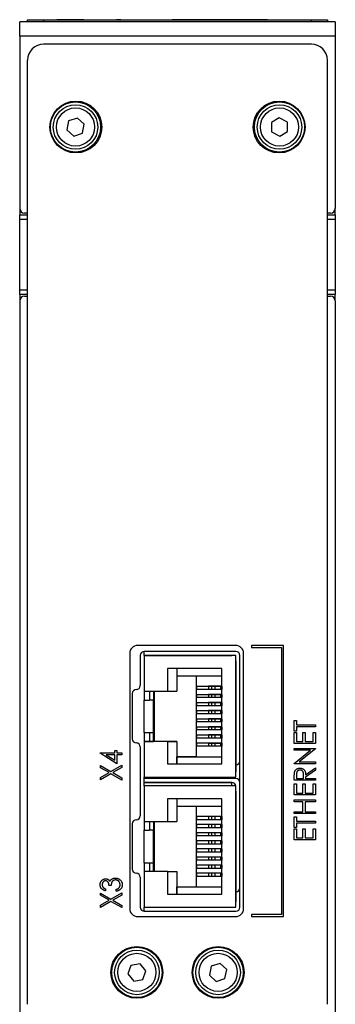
# Model space of a CAD drawing. Header units: millimetres. Extents: x 0 to 420, y 0 to 297.
# Tile 2 of 19: x 99 to 119, y 39 to 101. Entities that reach past the tile are written whole.
import ezdxf

# ---------------------------------------------------------------- set-up
doc = ezdxf.new("R2010")
doc.units = ezdxf.units.MM

msp = doc.modelspace()

# ---------------------------------------------------------------- linework, layer by layer
at = {"color": 7, "linetype": 'Continuous', "lineweight": 25}
for p, q in [((118.898, 100.476), (99.098, 100.476)), ((99.098, 99.576), (99.098, 100.476)), ((99.598, 100.603), (105.448, 100.603)), ((99.598, 100.603), (99.598, 100.601)), ((99.598, 100.476), (99.598, 100.601)), ((99.598, 100.601), (100.598, 100.601)), ((100.598, 100.601), (100.598, 100.476)), ((100.598, 100.601), (117.398, 100.601)), ((101.43, 100.606), (101.43, 100.603)), ((101.573, 100.606), (101.43, 100.606)), ((101.573, 100.606), (101.573, 100.603)), ((101.725, 100.606), (101.573, 100.606)), ((101.725, 100.606), (101.725, 100.603)), ((102.248, 100.606), (101.725, 100.606)), ((102.248, 100.606), (102.248, 100.603)), ((102.3, 100.606), (102.248, 100.606)), ((102.3, 100.606), (102.3, 100.603)), ((102.824, 100.606), (102.3, 100.606)), ((102.824, 100.606), (102.824, 100.603)), ((102.975, 100.606), (102.824, 100.606)), ((102.975, 100.606), (102.975, 100.603)), ((103.119, 100.606), (102.975, 100.606)), ((103.119, 100.606), (103.119, 100.603)), ((103.322, 100.606), (103.322, 100.603)), ((104.098, 100.606), (104.098, 100.603)), ((104.869, 100.606), (104.869, 100.603)), ((105.175, 100.606), (105.175, 100.603)), ((105.448, 100.606), (105.175, 100.606)), ((105.448, 100.606), (105.448, 100.601)), ((105.448, 100.606), (105.573, 100.606)), ((105.573, 100.606), (105.573, 100.601)), ((105.573, 100.606), (106.698, 100.606)), ((106.698, 100.606), (106.698, 100.601)), ((106.698, 100.606), (106.823, 100.606)), ((106.823, 100.606), (106.823, 100.601)), ((106.823, 100.606), (107.573, 100.606)), ((107.573, 100.606), (107.573, 100.601)), ((107.573, 100.606), (107.698, 100.606)), ((107.698, 100.606), (107.698, 100.601)), ((107.698, 100.603), (108.633, 100.603)), ((107.881, 100.606), (107.881, 100.603)), ((107.908, 100.606), (107.908, 100.603)), ((108.385, 100.606), (108.385, 100.603)), ((108.665, 100.603), (108.665, 100.601)), ((108.936, 100.603), (108.665, 100.603)), ((108.936, 100.603), (108.936, 100.601)), ((109.055, 100.603), (108.936, 100.603)), ((109.055, 100.603), (109.055, 100.601)), ((109.326, 100.603), (109.055, 100.603)), ((109.326, 100.603), (109.326, 100.601)), ((109.394, 100.603), (109.326, 100.603)), ((109.394, 100.603), (109.394, 100.601)), ((109.436, 100.603), (109.394, 100.603)), ((109.577, 100.603), (109.436, 100.603)), ((109.436, 100.603), (109.436, 100.601)), ((109.577, 100.603), (109.577, 100.601)), ((109.903, 100.603), (109.577, 100.603)), ((109.903, 100.603), (109.903, 100.601)), ((110.229, 100.603), (109.903, 100.603)), ((110.229, 100.603), (110.229, 100.601)), ((110.369, 100.603), (110.229, 100.603)), ((110.369, 100.603), (110.369, 100.601)), ((110.564, 100.603), (110.369, 100.603)), ((110.683, 100.603), (110.564, 100.603)), ((110.564, 100.603), (110.564, 100.601)), ((110.683, 100.603), (110.683, 100.601)), ((110.754, 100.603), (110.683, 100.603)), ((110.754, 100.603), (110.754, 100.601)), ((111.194, 100.603), (110.754, 100.603)), ((111.194, 100.603), (111.194, 100.601)), ((111.344, 100.603), (111.194, 100.603)), ((111.344, 100.603), (111.344, 100.601)), ((111.378, 100.603), (111.344, 100.603)), ((111.506, 100.603), (111.378, 100.603)), ((111.378, 100.603), (111.378, 100.601)), ((111.506, 100.603), (111.506, 100.601)), ((111.646, 100.603), (111.506, 100.603)), ((111.646, 100.603), (111.646, 100.601)), ((111.972, 100.603), (111.646, 100.603)), ((111.972, 100.603), (111.972, 100.601)), ((112.298, 100.603), (111.972, 100.603)), ((112.298, 100.603), (112.298, 100.601)), ((112.438, 100.603), (112.298, 100.603)), ((112.438, 100.603), (112.438, 100.601)), ((112.532, 100.603), (112.438, 100.603)), ((112.532, 100.603), (112.532, 100.601)), ((113.363, 100.603), (112.532, 100.603)), ((113.356, 100.606), (113.356, 100.603)), ((113.363, 100.603), (113.363, 100.601)), ((113.371, 100.603), (113.371, 100.601)), ((113.807, 100.603), (113.371, 100.603)), ((113.807, 100.603), (113.807, 100.601)), ((113.851, 100.603), (113.807, 100.603)), ((113.851, 100.603), (113.851, 100.601)), ((114.287, 100.603), (113.851, 100.603)), ((114.287, 100.603), (114.287, 100.601)), ((114.413, 100.603), (114.287, 100.603)), ((114.413, 100.603), (114.413, 100.601)), ((114.533, 100.603), (114.413, 100.603)), ((114.533, 100.603), (114.533, 100.601)), ((114.652, 100.603), (114.533, 100.603)), ((114.652, 100.603), (114.652, 100.601)), ((114.683, 100.603), (118.398, 100.603)), ((117.398, 100.476), (117.398, 100.601)), ((117.398, 100.601), (118.398, 100.601)), ((118.398, 100.603), (118.398, 100.601)), ((118.398, 100.601), (118.398, 100.476)), ((118.898, 100.476), (118.898, 99.576)), ((99.098, 99.576), (99.098, 88.776)), ((118.898, 99.576), (99.098, 99.576)), ((118.898, 99.576), (118.898, 88.776)), ((117.398, 99.076), (100.598, 99.076)), ((99.598, 38.876), (99.598, 98.076)), ((118.398, 38.876), (118.398, 98.076)), ((115.384, 94.453), (114.89, 94.154)), ((115.89, 94.175), (115.384, 94.453)), ((102.167, 94.258), (102.052, 93.692)), ((102.715, 94.442), (102.167, 94.258)), ((103.147, 94.059), (102.715, 94.442)), ((103.032, 93.493), (103.147, 94.059)), ((114.89, 94.154), (114.902, 93.576)), ((115.902, 93.598), (115.89, 94.175)), ((102.052, 93.692), (102.485, 93.31)), ((102.485, 93.31), (103.032, 93.493)), ((114.902, 93.576), (115.408, 93.298)), ((115.408, 93.298), (115.902, 93.598)), ((99.1, 88.742), (99.1, 88.376)), ((99.1, 88.376), (99.598, 88.376)), ((99.1, 88.076), (99.1, 88.376)), ((99.598, 88.476), (99.398, 88.476)), ((118.598, 88.476), (118.398, 88.476)), ((118.398, 88.376), (118.896, 88.376)), ((118.896, 88.376), (118.896, 88.742)), ((118.896, 88.376), (118.896, 88.076)), ((99.1, 83.676), (99.1, 88.076)), ((118.896, 88.076), (118.896, 83.676)), ((99.1, 83.376), (99.1, 83.676)), ((99.598, 83.376), (99.1, 83.376)), ((99.1, 83.376), (99.1, 83.009)), ((118.896, 83.376), (118.398, 83.376)), ((118.896, 83.676), (118.896, 83.376)), ((118.896, 83.009), (118.896, 83.376)), ((99.098, 82.976), (99.098, 38.276)), ((99.398, 83.276), (99.598, 83.276)), ((118.398, 83.276), (118.598, 83.276)), ((118.898, 82.976), (118.898, 38.276)), ((112.648, 61.376), (106.498, 61.376)), ((113.648, 61.376), (113.648, 61.251)), ((115.648, 61.376), (113.648, 61.376)), ((113.648, 61.251), (115.523, 61.251)), ((115.523, 61.251), (115.523, 44.501)), ((115.648, 44.376), (115.648, 61.376)), ((105.998, 60.876), (105.998, 44.876)), ((106.664, 60.746), (106.664, 58.861)), ((106.912, 60.746), (106.912, 60.996)), ((112.412, 60.748), (106.912, 60.748)), ((106.912, 60.748), (112.412, 60.748)), ((106.912, 60.748), (107.512, 60.748)), ((106.912, 60.748), (107.512, 60.748)), ((106.912, 60.746), (106.912, 58.511)), ((112.662, 60.746), (106.912, 60.746)), ((106.912, 60.746), (107.162, 60.746)), ((106.912, 60.746), (107.162, 60.746)), ((112.662, 60.746), (106.912, 60.746)), ((112.664, 60.996), (106.914, 60.996)), ((107.162, 60.746), (107.162, 60.746)), ((107.512, 60.748), (107.512, 60.748)), ((112.448, 60.746), (112.412, 60.748)), ((112.412, 60.748), (112.412, 60.748)), ((112.448, 60.746), (112.412, 60.748)), ((112.662, 53.126), (112.662, 60.746)), ((112.662, 60.746), (112.662, 60.746)), ((112.662, 53.126), (112.662, 60.746)), ((112.914, 44.958), (112.914, 60.746)), ((113.148, 44.876), (113.148, 60.876)), ((111.787, 59.921), (108.362, 59.921)), ((108.362, 59.921), (108.362, 58.511)), ((108.362, 59.921), (108.362, 58.511)), ((108.957, 59.921), (108.957, 58.511)), ((108.957, 59.921), (108.957, 59.473)), ((111.787, 53.951), (111.787, 59.921)), ((112.662, 60.411), (112.662, 53.461)), ((112.662, 58.911), (112.662, 60.411)), ((112.662, 60.361), (112.662, 59.436)), ((112.662, 60.111), (112.662, 60.361)), ((112.662, 60.361), (112.662, 60.361)), ((112.662, 60.361), (112.662, 60.111)), ((112.662, 53.511), (112.662, 60.361)), ((112.662, 59.686), (112.662, 60.111)), ((112.662, 60.111), (112.662, 53.761)), ((108.957, 59.473), (108.957, 58.511)), ((108.957, 59.473), (111.787, 59.473)), ((110.187, 54.398), (110.187, 59.473)), ((112.662, 59.436), (112.662, 59.686)), ((112.662, 59.436), (112.662, 59.436)), ((110.187, 58.814), (110.987, 58.814)), ((110.187, 58.814), (110.187, 58.614)), ((110.937, 58.814), (110.937, 58.614)), ((110.994, 58.814), (110.937, 58.814)), ((111.141, 58.814), (110.944, 58.814)), ((110.944, 58.814), (110.944, 58.614)), ((110.987, 58.814), (111.485, 58.814)), ((110.987, 58.814), (111.286, 58.814)), ((110.994, 58.814), (111.263, 58.814)), ((111.178, 58.814), (111.137, 58.814)), ((111.335, 58.814), (111.141, 58.814)), ((111.141, 58.814), (111.141, 58.614)), ((111.142, 58.814), (111.339, 58.814)), ((111.447, 58.814), (111.178, 58.814)), ((111.689, 58.814), (111.335, 58.814)), ((111.335, 58.814), (111.335, 58.614)), ((111.339, 58.814), (111.436, 58.814)), ((111.436, 58.814), (111.787, 58.814)), ((111.784, 58.814), (111.689, 58.814)), ((111.689, 58.814), (111.689, 58.614)), ((111.787, 58.814), (111.784, 58.814)), ((111.784, 58.814), (111.784, 58.614)), ((112.662, 58.911), (112.662, 58.911)), ((112.662, 58.911), (112.662, 58.857)), ((112.662, 58.857), (112.662, 58.572)), ((106.164, 58.361), (106.164, 55.511)), ((106.912, 58.511), (108.362, 58.511)), ((106.912, 58.511), (106.912, 57.951)), ((107.237, 58.511), (107.237, 57.951)), ((107.487, 58.511), (107.487, 57.951)), ((107.487, 58.511), (107.487, 57.951)), ((107.537, 58.511), (107.537, 55.361)), ((108.362, 58.511), (108.362, 58.511)), ((108.362, 58.511), (108.957, 58.511)), ((108.957, 58.511), (108.957, 58.511)), ((110.937, 58.614), (110.187, 58.614)), ((110.187, 58.306), (110.987, 58.306)), ((110.187, 58.306), (110.187, 58.106)), ((110.937, 58.106), (110.187, 58.106)), ((110.944, 58.614), (110.937, 58.614)), ((110.937, 58.306), (110.937, 58.106)), ((110.994, 58.306), (110.937, 58.306)), ((110.944, 58.106), (110.937, 58.106)), ((111.141, 58.614), (110.944, 58.614)), ((111.141, 58.306), (110.944, 58.306)), ((110.944, 58.306), (110.944, 58.106)), ((111.141, 58.106), (110.944, 58.106)), ((110.987, 58.306), (111.485, 58.306)), ((110.987, 58.306), (111.286, 58.306)), ((110.994, 58.306), (111.263, 58.306)), ((111.178, 58.306), (111.137, 58.306)), ((111.335, 58.614), (111.141, 58.614)), ((111.335, 58.306), (111.141, 58.306)), ((111.141, 58.306), (111.141, 58.106)), ((111.335, 58.106), (111.141, 58.106)), ((111.142, 58.306), (111.339, 58.306)), ((111.447, 58.306), (111.178, 58.306)), ((111.689, 58.614), (111.335, 58.614)), ((111.689, 58.306), (111.335, 58.306)), ((111.335, 58.306), (111.335, 58.106)), ((111.689, 58.106), (111.335, 58.106)), ((111.339, 58.306), (111.436, 58.306)), ((111.436, 58.306), (111.787, 58.306)), ((111.784, 58.614), (111.689, 58.614)), ((111.784, 58.306), (111.689, 58.306)), ((111.689, 58.306), (111.689, 58.106)), ((111.784, 58.106), (111.689, 58.106)), ((111.787, 58.614), (111.784, 58.614)), ((111.787, 58.306), (111.784, 58.306)), ((111.784, 58.306), (111.784, 58.106)), ((111.787, 58.106), (111.784, 58.106)), ((112.662, 58.572), (112.662, 58.349)), ((112.662, 58.349), (112.662, 58.064)), ((112.662, 58.064), (112.662, 58.064)), ((112.662, 58.064), (112.662, 57.841)), ((106.912, 55.921), (106.912, 57.951)), ((106.912, 57.951), (107.237, 57.951)), ((107.487, 57.951), (107.237, 57.951)), ((107.487, 57.951), (107.487, 57.951)), ((107.487, 55.921), (107.487, 57.951)), ((107.487, 57.951), (107.487, 55.921)), ((110.187, 57.798), (110.987, 57.798)), ((110.187, 57.798), (110.187, 57.598)), ((110.937, 57.598), (110.187, 57.598)), ((110.937, 57.798), (110.937, 57.598)), ((110.994, 57.798), (110.937, 57.798)), ((110.944, 57.598), (110.937, 57.598)), ((111.141, 57.798), (110.944, 57.798)), ((110.944, 57.798), (110.944, 57.598)), ((111.141, 57.598), (110.944, 57.598)), ((110.987, 57.798), (111.485, 57.798)), ((110.987, 57.798), (111.286, 57.798)), ((110.994, 57.798), (111.263, 57.798)), ((111.178, 57.798), (111.137, 57.798)), ((111.335, 57.798), (111.141, 57.798)), ((111.141, 57.798), (111.141, 57.598)), ((111.335, 57.598), (111.141, 57.598)), ((111.142, 57.798), (111.339, 57.798)), ((111.447, 57.798), (111.178, 57.798)), ((111.689, 57.798), (111.335, 57.798)), ((111.335, 57.798), (111.335, 57.598)), ((111.689, 57.598), (111.335, 57.598)), ((111.339, 57.798), (111.436, 57.798)), ((111.436, 57.798), (111.787, 57.798)), ((111.784, 57.798), (111.689, 57.798)), ((111.689, 57.798), (111.689, 57.598)), ((111.784, 57.598), (111.689, 57.598)), ((111.787, 57.798), (111.784, 57.798)), ((111.784, 57.798), (111.784, 57.598)), ((111.787, 57.598), (111.784, 57.598)), ((112.662, 57.841), (112.662, 57.556)), ((112.662, 57.556), (112.662, 57.333)), ((110.187, 57.29), (110.987, 57.29)), ((110.187, 57.29), (110.187, 57.09)), ((110.937, 57.09), (110.187, 57.09)), ((110.937, 57.29), (110.937, 57.09)), ((110.994, 57.29), (110.937, 57.29)), ((110.944, 57.09), (110.937, 57.09)), ((111.141, 57.29), (110.944, 57.29)), ((110.944, 57.29), (110.944, 57.09)), ((111.141, 57.09), (110.944, 57.09)), ((110.987, 57.29), (111.485, 57.29)), ((110.987, 57.29), (111.286, 57.29)), ((110.994, 57.29), (111.263, 57.29)), ((111.178, 57.29), (111.137, 57.29)), ((111.335, 57.29), (111.141, 57.29)), ((111.141, 57.29), (111.141, 57.09)), ((111.335, 57.09), (111.141, 57.09)), ((111.142, 57.29), (111.339, 57.29)), ((111.447, 57.29), (111.178, 57.29)), ((111.689, 57.29), (111.335, 57.29)), ((111.335, 57.29), (111.335, 57.09)), ((111.689, 57.09), (111.335, 57.09)), ((111.339, 57.29), (111.436, 57.29)), ((111.436, 57.29), (111.787, 57.29)), ((111.784, 57.29), (111.689, 57.29)), ((111.689, 57.29), (111.689, 57.09)), ((111.784, 57.09), (111.689, 57.09)), ((111.787, 57.29), (111.784, 57.29)), ((111.784, 57.29), (111.784, 57.09)), ((111.787, 57.09), (111.784, 57.09)), ((112.662, 57.333), (112.662, 57.048)), ((112.662, 57.048), (112.662, 56.825)), ((112.662, 56.825), (112.662, 56.825)), ((112.662, 56.825), (112.662, 56.54)), ((110.187, 56.782), (110.987, 56.782)), ((110.187, 56.782), (110.187, 56.582)), ((110.937, 56.582), (110.187, 56.582)), ((110.187, 56.274), (110.987, 56.274)), ((110.187, 56.274), (110.187, 56.074)), ((110.937, 56.782), (110.937, 56.582)), ((110.994, 56.782), (110.937, 56.782)), ((110.944, 56.582), (110.937, 56.582)), ((110.937, 56.274), (110.937, 56.074)), ((110.994, 56.274), (110.937, 56.274)), ((111.141, 56.782), (110.944, 56.782)), ((110.944, 56.782), (110.944, 56.582)), ((111.141, 56.582), (110.944, 56.582)), ((111.141, 56.274), (110.944, 56.274)), ((110.944, 56.274), (110.944, 56.074)), ((110.987, 56.782), (111.485, 56.782)), ((110.987, 56.782), (111.286, 56.782)), ((110.987, 56.274), (111.485, 56.274)), ((110.987, 56.274), (111.286, 56.274)), ((110.994, 56.782), (111.263, 56.782)), ((110.994, 56.274), (111.263, 56.274)), ((111.178, 56.782), (111.137, 56.782)), ((111.178, 56.274), (111.137, 56.274)), ((111.335, 56.782), (111.141, 56.782)), ((111.141, 56.782), (111.141, 56.582)), ((111.335, 56.582), (111.141, 56.582)), ((111.335, 56.274), (111.141, 56.274)), ((111.141, 56.274), (111.141, 56.074)), ((111.142, 56.782), (111.339, 56.782)), ((111.142, 56.274), (111.339, 56.274)), ((111.447, 56.782), (111.178, 56.782)), ((111.447, 56.274), (111.178, 56.274)), ((111.689, 56.782), (111.335, 56.782)), ((111.335, 56.782), (111.335, 56.582)), ((111.689, 56.582), (111.335, 56.582)), ((111.689, 56.274), (111.335, 56.274)), ((111.335, 56.274), (111.335, 56.074)), ((111.339, 56.782), (111.436, 56.782)), ((111.339, 56.274), (111.436, 56.274)), ((111.436, 56.782), (111.787, 56.782)), ((111.436, 56.274), (111.787, 56.274)), ((111.784, 56.782), (111.689, 56.782)), ((111.689, 56.782), (111.689, 56.582)), ((111.784, 56.582), (111.689, 56.582)), ((111.784, 56.274), (111.689, 56.274)), ((111.689, 56.274), (111.689, 56.074)), ((111.787, 56.782), (111.784, 56.782)), ((111.784, 56.782), (111.784, 56.582)), ((111.787, 56.582), (111.784, 56.582)), ((111.787, 56.274), (111.784, 56.274)), ((111.784, 56.274), (111.784, 56.074)), ((112.662, 56.54), (112.662, 56.317)), ((112.662, 56.317), (112.662, 56.032)), ((116.325, 56.005), (116.325, 56.666)), ((116.325, 56.666), (116.461, 56.666)), ((116.461, 56.666), (116.461, 56.395)), ((116.461, 56.395), (117.648, 56.395)), ((117.648, 56.276), (116.461, 56.276)), ((116.461, 56.276), (116.461, 56.005)), ((117.648, 56.395), (117.648, 56.276)), ((106.912, 55.921), (107.237, 55.921)), ((106.912, 55.921), (106.912, 55.361)), ((106.912, 55.921), (107.487, 55.921)), ((107.237, 55.921), (107.237, 55.361)), ((107.237, 55.921), (107.487, 55.921)), ((107.487, 55.921), (107.487, 55.361)), ((107.487, 55.921), (107.487, 55.921)), ((107.487, 55.361), (107.487, 55.921)), ((110.937, 56.074), (110.187, 56.074)), ((110.187, 55.766), (110.987, 55.766)), ((110.187, 55.766), (110.187, 55.566)), ((110.937, 55.566), (110.187, 55.566)), ((110.944, 56.074), (110.937, 56.074)), ((110.937, 55.766), (110.937, 55.566)), ((110.994, 55.766), (110.937, 55.766)), ((110.944, 55.566), (110.937, 55.566)), ((111.141, 56.074), (110.944, 56.074)), ((111.141, 55.766), (110.944, 55.766)), ((110.944, 55.766), (110.944, 55.566)), ((111.141, 55.566), (110.944, 55.566)), ((110.987, 55.766), (111.485, 55.766)), ((110.987, 55.766), (111.286, 55.766)), ((110.994, 55.766), (111.263, 55.766)), ((111.178, 55.766), (111.137, 55.766)), ((111.335, 56.074), (111.141, 56.074)), ((111.335, 55.766), (111.141, 55.766)), ((111.141, 55.766), (111.141, 55.566)), ((111.335, 55.566), (111.141, 55.566)), ((111.142, 55.766), (111.339, 55.766)), ((111.447, 55.766), (111.178, 55.766)), ((111.689, 56.074), (111.335, 56.074)), ((111.689, 55.766), (111.335, 55.766)), ((111.335, 55.766), (111.335, 55.566)), ((111.689, 55.566), (111.335, 55.566)), ((111.339, 55.766), (111.436, 55.766)), ((111.436, 55.766), (111.787, 55.766)), ((111.784, 56.074), (111.689, 56.074)), ((111.784, 55.766), (111.689, 55.766)), ((111.689, 55.766), (111.689, 55.566)), ((111.787, 56.074), (111.784, 56.074)), ((111.787, 55.766), (111.784, 55.766)), ((111.784, 55.766), (111.784, 55.566)), ((111.787, 55.566), (111.784, 55.566)), ((112.662, 56.032), (112.662, 55.809)), ((112.662, 55.809), (112.662, 55.524)), ((116.461, 56.005), (116.325, 56.005)), ((116.325, 55.92), (116.461, 55.92)), ((116.325, 55.225), (116.325, 55.92)), ((116.461, 55.92), (116.461, 55.343)), ((116.868, 55.343), (116.868, 55.92)), ((116.868, 55.92), (117.003, 55.92)), ((117.003, 55.92), (117.003, 55.343)), ((117.512, 55.343), (117.512, 55.92)), ((117.512, 55.92), (117.648, 55.92)), ((117.648, 55.92), (117.648, 55.225)), ((106.664, 55.011), (106.664, 50.693)), ((106.912, 55.361), (106.912, 53.126)), ((108.362, 55.361), (106.912, 55.361)), ((106.912, 55.361), (107.237, 55.361)), ((106.912, 55.361), (107.487, 55.361)), ((107.487, 55.361), (107.237, 55.361)), ((107.487, 55.361), (107.487, 55.361)), ((107.487, 55.361), (107.487, 55.361)), ((108.957, 55.361), (107.487, 55.361)), ((108.362, 55.361), (108.362, 53.951)), ((108.362, 55.361), (108.362, 53.951)), ((108.362, 55.361), (108.362, 55.361)), ((108.362, 55.361), (108.957, 55.361)), ((108.957, 55.361), (108.957, 55.361)), ((108.957, 55.361), (108.957, 53.951)), ((108.957, 55.361), (108.957, 54.398)), ((110.987, 55.258), (110.187, 55.258)), ((110.187, 55.258), (110.187, 55.058)), ((110.937, 55.058), (110.187, 55.058)), ((110.937, 55.258), (110.937, 55.058)), ((110.994, 55.258), (110.937, 55.258)), ((110.944, 55.058), (110.937, 55.058)), ((111.141, 55.258), (110.944, 55.258)), ((110.944, 55.258), (110.944, 55.058)), ((111.141, 55.058), (110.944, 55.058)), ((110.987, 55.258), (111.286, 55.258)), ((110.987, 55.258), (111.485, 55.258)), ((110.994, 55.258), (111.263, 55.258)), ((111.178, 55.258), (111.137, 55.258)), ((111.335, 55.258), (111.141, 55.258)), ((111.141, 55.258), (111.141, 55.058)), ((111.335, 55.058), (111.141, 55.058)), ((111.142, 55.258), (111.339, 55.258)), ((111.447, 55.258), (111.178, 55.258)), ((111.689, 55.258), (111.335, 55.258)), ((111.335, 55.258), (111.335, 55.058)), ((111.689, 55.058), (111.335, 55.058)), ((111.339, 55.258), (111.436, 55.258)), ((111.436, 55.258), (111.787, 55.258)), ((111.784, 55.258), (111.689, 55.258)), ((111.689, 55.258), (111.689, 55.058)), ((111.784, 55.058), (111.689, 55.058)), ((111.787, 55.258), (111.784, 55.258)), ((111.784, 55.258), (111.784, 55.058)), ((111.787, 55.058), (111.784, 55.058)), ((112.662, 55.524), (112.662, 55.301)), ((112.662, 55.301), (112.662, 55.016)), ((112.662, 55.016), (112.662, 54.961)), ((112.662, 54.961), (112.662, 54.961)), ((112.662, 53.461), (112.662, 54.961)), ((117.648, 55.225), (116.325, 55.225)), ((116.461, 55.343), (116.868, 55.343)), ((117.003, 55.343), (117.512, 55.343)), ((104.141, 54.615), (104.141, 54.64)), ((104.141, 54.64), (105.057, 54.64)), ((105.193, 53.961), (104.141, 54.615)), ((105.057, 54.521), (104.522, 54.521)), ((104.522, 54.521), (105.057, 54.188)), ((105.057, 54.64), (105.057, 54.792)), ((105.057, 54.792), (105.193, 54.792)), ((105.057, 54.188), (105.057, 54.521)), ((105.193, 54.792), (105.193, 54.64)), ((105.193, 54.64), (105.498, 54.64)), ((105.498, 54.521), (105.193, 54.521)), ((105.193, 54.521), (105.193, 53.961)), ((105.498, 54.64), (105.498, 54.521)), ((108.957, 53.951), (108.957, 54.398)), ((110.187, 54.398), (108.957, 54.398)), ((108.957, 54.398), (111.787, 54.398)), ((110.187, 54.398), (111.787, 54.398)), ((112.662, 54.436), (112.662, 53.511)), ((112.662, 54.186), (112.662, 54.436)), ((112.662, 54.436), (112.662, 54.436)), ((116.325, 54.801), (116.325, 54.919)), ((116.325, 54.919), (117.648, 54.919)), ((117.341, 54.801), (116.325, 54.801)), ((116.325, 53.978), (117.341, 54.801)), ((117.648, 54.892), (116.635, 54.071)), ((117.648, 54.919), (117.648, 54.892)), ((104.175, 53.851), (104.822, 53.472)), ((104.175, 53.711), (104.175, 53.851)), ((104.702, 53.401), (104.175, 53.711)), ((104.822, 53.472), (105.498, 53.868)), ((105.498, 53.728), (104.942, 53.401)), ((105.498, 53.868), (105.498, 53.728)), ((108.362, 53.951), (111.787, 53.951)), ((108.362, 53.951), (108.362, 53.951)), ((108.362, 53.951), (108.957, 53.951)), ((108.957, 53.951), (108.957, 53.951)), ((108.957, 53.951), (111.787, 53.951)), ((112.662, 53.761), (112.662, 54.186)), ((112.662, 53.898), (112.664, 53.898)), ((112.662, 53.511), (112.662, 53.761)), ((112.662, 53.761), (112.662, 53.511)), ((116.325, 53.953), (116.325, 53.978)), ((117.648, 53.953), (116.325, 53.953)), ((116.635, 54.071), (117.648, 54.071)), ((117.648, 54.071), (117.648, 53.953)), ((104.175, 53.092), (104.702, 53.401)), ((104.822, 53.331), (104.175, 52.952)), ((104.175, 52.952), (104.175, 53.092)), ((105.498, 52.935), (104.822, 53.331)), ((104.942, 53.401), (105.498, 53.075)), ((106.912, 52.578), (106.912, 53.126)), ((106.912, 53.126), (112.662, 53.126)), ((112.662, 53.511), (112.662, 53.511)), ((112.662, 53.126), (112.662, 53.126)), ((116.325, 52.918), (116.325, 53.161)), ((116.461, 53.256), (116.461, 53.037)), ((116.902, 53.037), (116.903, 53.251)), ((117.037, 53.258), (117.648, 53.698)), ((117.648, 53.548), (117.037, 53.108)), ((117.037, 53.108), (117.037, 53.037)), ((117.648, 53.698), (117.648, 53.548)), ((105.498, 53.075), (105.498, 52.935)), ((112.412, 52.781), (106.912, 52.781)), ((106.912, 52.781), (112.412, 52.781)), ((106.912, 52.781), (107.512, 52.781)), ((106.912, 52.781), (107.512, 52.781)), ((106.912, 52.578), (106.912, 50.343)), ((112.662, 52.578), (106.912, 52.578)), ((112.664, 53.031), (106.914, 53.031)), ((107.512, 52.781), (107.512, 52.781)), ((112.412, 52.781), (112.412, 52.781)), ((112.636, 52.642), (112.636, 52.642)), ((112.662, 44.958), (112.662, 52.578)), ((112.662, 52.578), (112.662, 52.578)), ((112.662, 44.958), (112.662, 52.578)), ((117.648, 52.918), (116.325, 52.918)), ((116.325, 52.698), (116.461, 52.698)), ((116.325, 52.002), (116.325, 52.698)), ((116.461, 53.037), (116.902, 53.037)), ((116.461, 52.698), (116.461, 52.121)), ((116.868, 52.121), (116.868, 52.698)), ((116.868, 52.698), (117.003, 52.698)), ((117.003, 52.698), (117.003, 52.121)), ((117.037, 53.037), (117.648, 53.037)), ((117.512, 52.121), (117.512, 52.698)), ((117.512, 52.698), (117.648, 52.698)), ((117.648, 53.037), (117.648, 52.918)), ((117.648, 52.698), (117.648, 52.002)), ((112.662, 52.243), (112.662, 45.293)), ((112.662, 50.743), (112.662, 52.243)), ((112.662, 52.193), (112.662, 51.268)), ((112.662, 51.943), (112.662, 52.193)), ((112.662, 52.193), (112.662, 52.193)), ((112.662, 52.193), (112.662, 51.943)), ((112.662, 45.343), (112.662, 52.193)), ((112.662, 51.518), (112.662, 51.943)), ((112.662, 51.943), (112.662, 45.593)), ((117.648, 52.002), (116.325, 52.002)), ((116.461, 52.121), (116.868, 52.121)), ((117.003, 52.121), (117.512, 52.121)), ((111.787, 51.753), (108.362, 51.753)), ((108.362, 51.753), (108.362, 50.343)), ((108.362, 51.753), (108.362, 50.343)), ((108.362, 51.753), (108.362, 51.753)), ((108.957, 51.753), (108.957, 51.306)), ((108.957, 51.753), (108.957, 50.343)), ((108.957, 51.306), (108.957, 50.343)), ((108.957, 51.306), (111.787, 51.306)), ((110.187, 46.231), (110.187, 51.306)), ((111.787, 45.783), (111.787, 51.753)), ((112.662, 51.268), (112.662, 51.518)), ((112.662, 51.268), (112.662, 51.268)), ((116.325, 51.578), (116.325, 51.697)), ((116.325, 51.697), (117.648, 51.697)), ((116.868, 51.578), (116.325, 51.578)), ((116.868, 50.951), (116.868, 51.578)), ((117.648, 51.578), (117.003, 51.578)), ((117.003, 51.578), (117.003, 50.951)), ((117.648, 51.697), (117.648, 51.578)), ((110.187, 50.647), (110.187, 50.447)), ((110.937, 50.647), (110.187, 50.647)), ((110.937, 50.647), (110.937, 50.447)), ((110.944, 50.647), (110.937, 50.647)), ((110.944, 50.647), (110.944, 50.447)), ((111.141, 50.647), (110.944, 50.647)), ((111.141, 50.647), (111.141, 50.447)), ((111.335, 50.647), (111.141, 50.647)), ((111.335, 50.647), (111.335, 50.447)), ((111.689, 50.647), (111.335, 50.647)), ((111.689, 50.647), (111.689, 50.447)), ((111.784, 50.647), (111.689, 50.647)), ((111.784, 50.647), (111.784, 50.447)), ((111.787, 50.647), (111.784, 50.647)), ((112.662, 50.743), (112.662, 50.743)), ((112.662, 50.743), (112.662, 50.689)), ((112.662, 50.689), (112.662, 50.404)), ((116.325, 50.832), (116.325, 50.951)), ((116.325, 50.951), (116.868, 50.951)), ((117.648, 50.832), (116.325, 50.832)), ((116.325, 50.628), (116.461, 50.628)), ((116.325, 49.967), (116.325, 50.628)), ((116.461, 50.628), (116.461, 50.357)), ((117.003, 50.951), (117.648, 50.951)), ((117.648, 50.951), (117.648, 50.832)), ((106.164, 50.193), (106.164, 47.343)), ((106.912, 50.343), (108.362, 50.343)), ((106.912, 50.343), (106.912, 49.783)), ((107.237, 50.343), (107.237, 49.783)), ((107.487, 50.343), (107.487, 49.783)), ((107.487, 50.343), (107.487, 49.783)), ((107.537, 50.343), (107.537, 47.193)), ((108.362, 50.343), (108.362, 50.343)), ((108.362, 50.343), (108.957, 50.343)), ((108.957, 50.343), (108.957, 50.343)), ((110.937, 50.447), (110.187, 50.447)), ((110.187, 50.139), (110.187, 49.939)), ((110.937, 50.139), (110.187, 50.139)), ((110.944, 50.447), (110.937, 50.447)), ((110.937, 50.139), (110.937, 49.939)), ((110.944, 50.139), (110.937, 50.139)), ((111.141, 50.447), (110.944, 50.447)), ((110.944, 50.139), (110.944, 49.939)), ((111.141, 50.139), (110.944, 50.139)), ((111.335, 50.447), (111.141, 50.447)), ((111.141, 50.139), (111.141, 49.939)), ((111.335, 50.139), (111.141, 50.139)), ((111.689, 50.447), (111.335, 50.447)), ((111.335, 50.139), (111.335, 49.939)), ((111.689, 50.139), (111.335, 50.139)), ((111.784, 50.447), (111.689, 50.447)), ((111.689, 50.139), (111.689, 49.939)), ((111.784, 50.139), (111.689, 50.139)), ((111.787, 50.447), (111.784, 50.447)), ((111.784, 50.139), (111.784, 49.939)), ((111.787, 50.139), (111.784, 50.139)), ((112.662, 50.404), (112.662, 50.181)), ((112.662, 50.181), (112.662, 49.896)), ((116.461, 50.357), (117.648, 50.357)), ((116.461, 50.238), (116.461, 49.967)), ((117.648, 50.238), (116.461, 50.238)), ((117.648, 50.357), (117.648, 50.238)), ((106.912, 47.753), (106.912, 49.783)), ((106.912, 49.783), (107.237, 49.783)), ((107.487, 49.783), (107.237, 49.783)), ((107.487, 49.783), (107.487, 49.783)), ((107.487, 47.753), (107.487, 49.783)), ((107.487, 49.783), (107.487, 47.753)), ((110.937, 49.939), (110.187, 49.939)), ((110.187, 49.631), (110.187, 49.431)), ((110.937, 49.631), (110.187, 49.631)), ((110.937, 49.431), (110.187, 49.431)), ((110.944, 49.939), (110.937, 49.939)), ((110.937, 49.631), (110.937, 49.431)), ((110.944, 49.631), (110.937, 49.631)), ((110.944, 49.431), (110.937, 49.431)), ((111.141, 49.939), (110.944, 49.939)), ((110.944, 49.631), (110.944, 49.431)), ((111.141, 49.631), (110.944, 49.631)), ((111.141, 49.431), (110.944, 49.431)), ((111.335, 49.939), (111.141, 49.939)), ((111.141, 49.631), (111.141, 49.431)), ((111.335, 49.631), (111.141, 49.631)), ((111.335, 49.431), (111.141, 49.431)), ((111.689, 49.939), (111.335, 49.939)), ((111.335, 49.631), (111.335, 49.431)), ((111.689, 49.631), (111.335, 49.631)), ((111.689, 49.431), (111.335, 49.431)), ((111.784, 49.939), (111.689, 49.939)), ((111.689, 49.631), (111.689, 49.431)), ((111.784, 49.631), (111.689, 49.631)), ((111.784, 49.431), (111.689, 49.431)), ((111.787, 49.939), (111.784, 49.939)), ((111.784, 49.631), (111.784, 49.431)), ((111.787, 49.631), (111.784, 49.631)), ((111.787, 49.431), (111.784, 49.431)), ((112.662, 49.896), (112.662, 49.673)), ((112.662, 49.673), (112.662, 49.388)), ((112.662, 49.388), (112.662, 49.165)), ((116.461, 49.967), (116.325, 49.967)), ((116.325, 49.882), (116.461, 49.882)), ((116.325, 49.187), (116.325, 49.882)), ((116.461, 49.882), (116.461, 49.306)), ((116.868, 49.306), (116.868, 49.882)), ((116.868, 49.882), (117.003, 49.882)), ((117.003, 49.882), (117.003, 49.306)), ((117.512, 49.306), (117.512, 49.882)), ((117.512, 49.882), (117.648, 49.882)), ((117.648, 49.882), (117.648, 49.187)), ((110.187, 49.123), (110.187, 48.923)), ((110.937, 49.123), (110.187, 49.123)), ((110.937, 48.923), (110.187, 48.923)), ((110.937, 49.123), (110.937, 48.923)), ((110.944, 49.123), (110.937, 49.123)), ((110.944, 48.923), (110.937, 48.923)), ((110.944, 49.123), (110.944, 48.923)), ((111.141, 49.123), (110.944, 49.123)), ((111.141, 48.923), (110.944, 48.923)), ((111.141, 49.123), (111.141, 48.923)), ((111.335, 49.123), (111.141, 49.123)), ((111.335, 48.923), (111.141, 48.923)), ((111.335, 49.123), (111.335, 48.923)), ((111.689, 49.123), (111.335, 49.123)), ((111.689, 48.923), (111.335, 48.923)), ((111.689, 49.123), (111.689, 48.923)), ((111.784, 49.123), (111.689, 49.123)), ((111.784, 48.923), (111.689, 48.923)), ((111.784, 49.123), (111.784, 48.923)), ((111.787, 49.123), (111.784, 49.123)), ((111.787, 48.923), (111.784, 48.923)), ((112.662, 49.165), (112.662, 48.88)), ((112.662, 48.88), (112.662, 48.657)), ((117.648, 49.187), (116.325, 49.187)), ((116.461, 49.306), (116.868, 49.306)), ((117.003, 49.306), (117.512, 49.306)), ((110.187, 48.615), (110.187, 48.415)), ((110.937, 48.615), (110.187, 48.615)), ((110.937, 48.415), (110.187, 48.415)), ((110.937, 48.615), (110.937, 48.415)), ((110.944, 48.615), (110.937, 48.615)), ((110.944, 48.415), (110.937, 48.415)), ((110.944, 48.615), (110.944, 48.415)), ((111.141, 48.615), (110.944, 48.615)), ((111.141, 48.415), (110.944, 48.415)), ((111.141, 48.615), (111.141, 48.415)), ((111.335, 48.615), (111.141, 48.615)), ((111.335, 48.415), (111.141, 48.415)), ((111.335, 48.615), (111.335, 48.415)), ((111.689, 48.615), (111.335, 48.615)), ((111.689, 48.415), (111.335, 48.415)), ((111.689, 48.615), (111.689, 48.415)), ((111.784, 48.615), (111.689, 48.615)), ((111.784, 48.415), (111.689, 48.415)), ((111.784, 48.615), (111.784, 48.415)), ((111.787, 48.615), (111.784, 48.615)), ((111.787, 48.415), (111.784, 48.415)), ((112.662, 48.657), (112.662, 48.372)), ((112.662, 48.372), (112.662, 48.149)), ((106.912, 47.753), (107.237, 47.753)), ((106.912, 47.753), (106.912, 47.193)), ((107.237, 47.753), (107.237, 47.193)), ((107.237, 47.753), (107.487, 47.753)), ((107.487, 47.753), (107.487, 47.193)), ((107.487, 47.193), (107.487, 47.753)), ((107.487, 47.753), (107.487, 47.753)), ((110.187, 48.107), (110.187, 47.907)), ((110.937, 48.107), (110.187, 48.107)), ((110.937, 47.907), (110.187, 47.907)), ((110.187, 47.599), (110.187, 47.399)), ((110.937, 47.599), (110.187, 47.599)), ((110.937, 48.107), (110.937, 47.907)), ((110.944, 48.107), (110.937, 48.107)), ((110.944, 47.907), (110.937, 47.907)), ((110.937, 47.599), (110.937, 47.399)), ((110.944, 47.599), (110.937, 47.599)), ((110.944, 48.107), (110.944, 47.907)), ((111.141, 48.107), (110.944, 48.107)), ((111.141, 47.907), (110.944, 47.907)), ((110.944, 47.599), (110.944, 47.399)), ((111.141, 47.599), (110.944, 47.599)), ((111.141, 48.107), (111.141, 47.907)), ((111.335, 48.107), (111.141, 48.107)), ((111.335, 47.907), (111.141, 47.907)), ((111.141, 47.599), (111.141, 47.399)), ((111.335, 47.599), (111.141, 47.599)), ((111.335, 48.107), (111.335, 47.907)), ((111.689, 48.107), (111.335, 48.107)), ((111.689, 47.907), (111.335, 47.907)), ((111.335, 47.599), (111.335, 47.399)), ((111.689, 47.599), (111.335, 47.599)), ((111.689, 48.107), (111.689, 47.907)), ((111.784, 48.107), (111.689, 48.107)), ((111.784, 47.907), (111.689, 47.907)), ((111.689, 47.599), (111.689, 47.399)), ((111.784, 47.599), (111.689, 47.599)), ((111.784, 48.107), (111.784, 47.907)), ((111.787, 48.107), (111.784, 48.107)), ((111.787, 47.907), (111.784, 47.907)), ((111.784, 47.599), (111.784, 47.399)), ((111.787, 47.599), (111.784, 47.599)), ((112.662, 48.149), (112.662, 47.864)), ((112.662, 47.864), (112.662, 47.641)), ((112.662, 47.641), (112.662, 47.356)), ((106.912, 47.193), (106.912, 44.958)), ((108.362, 47.193), (106.912, 47.193)), ((108.362, 47.193), (108.362, 45.783)), ((108.362, 47.193), (108.362, 45.783)), ((108.362, 47.193), (108.362, 47.193)), ((108.362, 47.193), (108.957, 47.193)), ((108.957, 47.193), (108.957, 45.783)), ((108.957, 47.193), (108.957, 46.231)), ((108.957, 47.193), (108.957, 47.193)), ((110.937, 47.399), (110.187, 47.399)), ((110.187, 47.091), (110.187, 46.891)), ((110.937, 47.091), (110.187, 47.091)), ((110.944, 47.399), (110.937, 47.399)), ((110.937, 47.091), (110.937, 46.891)), ((110.944, 47.091), (110.937, 47.091)), ((111.141, 47.399), (110.944, 47.399)), ((110.944, 47.091), (110.944, 46.891)), ((111.141, 47.091), (110.944, 47.091)), ((111.335, 47.399), (111.141, 47.399)), ((111.141, 47.091), (111.141, 46.891)), ((111.335, 47.091), (111.141, 47.091)), ((111.689, 47.399), (111.335, 47.399)), ((111.335, 47.091), (111.335, 46.891)), ((111.689, 47.091), (111.335, 47.091)), ((111.784, 47.399), (111.689, 47.399)), ((111.689, 47.091), (111.689, 46.891)), ((111.784, 47.091), (111.689, 47.091)), ((111.787, 47.399), (111.784, 47.399)), ((111.784, 47.091), (111.784, 46.891)), ((111.787, 47.091), (111.784, 47.091)), ((112.662, 47.356), (112.662, 47.133)), ((112.662, 47.133), (112.662, 46.848)), ((104.836, 46.317), (104.701, 46.317)), ((106.664, 46.843), (106.664, 44.958)), ((110.937, 46.891), (110.187, 46.891)), ((110.944, 46.891), (110.937, 46.891)), ((111.141, 46.891), (110.944, 46.891)), ((111.335, 46.891), (111.141, 46.891)), ((111.689, 46.891), (111.335, 46.891)), ((111.784, 46.891), (111.689, 46.891)), ((111.787, 46.891), (111.784, 46.891)), ((112.662, 46.848), (112.662, 46.793)), ((112.662, 46.793), (112.662, 46.793)), ((112.662, 45.293), (112.662, 46.793)), ((104.175, 45.851), (104.822, 45.472)), ((104.175, 45.711), (104.175, 45.851)), ((104.702, 45.401), (104.175, 45.711)), ((104.48, 46.114), (104.48, 45.995)), ((104.822, 45.472), (105.498, 45.868)), ((105.498, 45.728), (104.942, 45.401)), ((105.142, 45.961), (105.142, 46.08)), ((105.498, 45.868), (105.498, 45.728)), ((108.362, 45.783), (111.787, 45.783)), ((108.362, 45.783), (108.362, 45.783)), ((108.957, 45.783), (108.957, 46.231)), ((108.957, 46.231), (111.787, 46.231)), ((112.662, 46.268), (112.662, 45.343)), ((112.662, 46.018), (112.662, 46.268)), ((112.662, 46.268), (112.662, 46.268)), ((112.662, 45.593), (112.662, 46.018)), ((112.662, 45.931), (112.664, 45.931)), ((104.175, 45.092), (104.702, 45.401)), ((104.822, 45.331), (104.175, 44.952)), ((104.175, 44.952), (104.175, 45.092)), ((105.498, 44.935), (104.822, 45.331)), ((104.942, 45.401), (105.498, 45.075)), ((105.498, 45.075), (105.498, 44.935)), ((112.662, 45.343), (112.662, 45.593)), ((112.662, 45.593), (112.662, 45.343)), ((112.662, 45.343), (112.662, 45.343)), ((106.912, 44.708), (106.912, 44.958)), ((106.912, 44.958), (112.662, 44.958)), ((106.914, 44.708), (112.664, 44.708)), ((112.662, 44.958), (112.662, 44.958)), ((113.648, 44.501), (113.648, 44.376)), ((115.523, 44.501), (113.648, 44.501)), ((106.498, 44.376), (112.648, 44.376)), ((113.648, 44.376), (115.648, 44.376)), ((106.648, 41.418), (106.079, 41.318)), ((107.018, 40.975), (106.648, 41.418)), ((111.67, 41.44), (111.12, 41.265)), ((112.096, 41.05), (111.67, 41.44)), ((106.079, 41.318), (105.881, 40.776)), ((105.881, 40.776), (106.252, 40.333)), ((106.82, 40.433), (107.018, 40.975)), ((111.12, 41.265), (110.996, 40.701)), ((111.972, 40.486), (112.096, 41.05)), ((106.252, 40.333), (106.82, 40.433)), ((110.996, 40.701), (111.422, 40.312)), ((111.422, 40.312), (111.972, 40.486))]:
    msp.add_line(p, q, dxfattribs=at)
at = {"color": 8, "linetype": 'Continuous', "lineweight": 25}
for p, q in [((99.598, 88.076), (99.1, 88.076)), ((118.896, 88.076), (118.398, 88.076)), ((99.1, 83.676), (99.598, 83.676)), ((118.398, 83.676), (118.896, 83.676)), ((112.412, 60.746), (112.412, 60.748)), ((112.412, 52.578), (112.412, 52.781))]:
    msp.add_line(p, q, dxfattribs=at)
at = {"color": 7, "linetype": 'Continuous', "lineweight": 25, "flags": 128}
msp.add_lwpolyline([(111.784, 55.566), (111.78, 55.566), (111.772, 55.566), (111.763, 55.566), (111.752, 55.566), (111.738, 55.566), (111.723, 55.566), (111.707, 55.566), (111.689, 55.566)], dxfattribs=at)
at = {"color": 7, "linetype": 'Continuous', "lineweight": 25}
for centre, radius in [((102.623, 93.876), 1.625), ((102.6, 93.876), 1.575), ((102.6, 93.876), 1.397), ((102.6, 93.876), 1.197), ((115.373, 93.876), 1.625), ((115.396, 93.876), 1.575), ((115.396, 93.876), 1.397), ((115.396, 93.876), 1.197), ((106.448, 40.876), 1.625), ((106.452, 40.876), 1.575), ((106.45, 40.876), 1.397), ((106.45, 40.876), 1.197), ((111.548, 40.876), 1.625), ((111.544, 40.876), 1.575), ((111.546, 40.876), 1.397), ((111.546, 40.876), 1.197)]:
    msp.add_circle(centre, radius, dxfattribs=at)
for centre, radius, start, end in [((100.598, 98.076), 1, 90, 180), ((117.398, 98.076), 1, 0, 90), ((99.398, 88.776), 0.3, 180, 270), ((118.598, 88.776), 0.3, 270, 0), ((99.398, 82.976), 0.3, 90, 180), ((118.598, 82.976), 0.3, 0, 90), ((106.498, 60.876), 0.5, 90, 180), ((112.648, 60.876), 0.5, 0, 90), ((106.914, 60.746), 0.25, 90, 180), ((112.664, 60.746), 0.25, 0, 90), ((106.414, 58.861), 0.25, 270, 0), ((106.414, 58.361), 0.25, 90, 180), ((106.414, 55.511), 0.25, 180, 270), ((106.414, 55.011), 0.25, 0, 90), ((112.664, 54.148), 0.25, 270, 0), ((112.412, 52.531), 0.25, 10.96151, 90), ((112.412, 52.531), 0.25, 26.56506, 90), ((112.664, 52.781), 0.25, 0, 90), ((106.414, 50.693), 0.25, 270, 0), ((106.414, 50.193), 0.25, 90, 180), ((106.414, 47.343), 0.25, 180, 270), ((106.414, 46.843), 0.25, 0, 90), ((112.664, 46.181), 0.25, 270, 0), ((106.498, 44.876), 0.5, 180, 270), ((106.914, 44.958), 0.25, 180, 270), ((112.648, 44.876), 0.5, 270, 0), ((112.664, 44.958), 0.25, 270, 0)]:
    msp.add_arc(centre, radius, start, end, dxfattribs=at)
for points, knots in [([(116.325, 53.161), (116.325, 53.177), (116.325, 53.209), (116.326, 53.253), (116.328, 53.294), (116.329, 53.33), (116.332, 53.363), (116.335, 53.391), (116.338, 53.415), (116.342, 53.43), (116.343, 53.437)], [0, 0, 0, 0, 0.176242, 0.33814, 0.484799, 0.617149, 0.734395, 0.837422, 0.92561, 1, 1, 1, 1]), ([(116.343, 53.437), (116.345, 53.446), (116.35, 53.463), (116.36, 53.488), (116.372, 53.513), (116.385, 53.536), (116.401, 53.557), (116.419, 53.577), (116.438, 53.596), (116.459, 53.613), (116.482, 53.63), (116.507, 53.643), (116.532, 53.655), (116.559, 53.665), (116.587, 53.672), (116.617, 53.677), (116.647, 53.681), (116.668, 53.681), (116.679, 53.681)], [0, 0, 0, 0, 0.061387, 0.121495, 0.181089, 0.240038, 0.298644, 0.35799, 0.418441, 0.480043, 0.541867, 0.604173, 0.666682, 0.729899, 0.794538, 0.860455, 0.929211, 1, 1, 1, 1]), ([(116.679, 53.563), (116.668, 53.562), (116.647, 53.561), (116.616, 53.555), (116.587, 53.544), (116.56, 53.529), (116.535, 53.511), (116.514, 53.49), (116.496, 53.466), (116.485, 53.444), (116.478, 53.424), (116.473, 53.407), (116.469, 53.387), (116.466, 53.366), (116.464, 53.342), (116.462, 53.315), (116.461, 53.287), (116.461, 53.267), (116.461, 53.256)], [0, 0, 0, 0, 0.074206, 0.146692, 0.218332, 0.29067, 0.362618, 0.431553, 0.499554, 0.567987, 0.604677, 0.646293, 0.69288, 0.744014, 0.799888, 0.86174, 0.928424, 1, 1, 1, 1]), ([(116.679, 53.681), (116.696, 53.681), (116.731, 53.68), (116.781, 53.671), (116.827, 53.656), (116.87, 53.635), (116.909, 53.609), (116.943, 53.578), (116.972, 53.541), (116.992, 53.506), (117.005, 53.476), (117.013, 53.451), (117.02, 53.424), (117.027, 53.395), (117.031, 53.363), (117.035, 53.33), (117.037, 53.294), (117.037, 53.27), (117.037, 53.258)], [0, 0, 0, 0, 0.083484, 0.162613, 0.23918, 0.314494, 0.388385, 0.460717, 0.533791, 0.609022, 0.648239, 0.690365, 0.734562, 0.781635, 0.831635, 0.884694, 0.940506, 1, 1, 1, 1]), ([(116.903, 53.251), (116.903, 53.262), (116.904, 53.281), (116.902, 53.309), (116.9, 53.335), (116.898, 53.359), (116.894, 53.381), (116.89, 53.401), (116.885, 53.419), (116.877, 53.44), (116.865, 53.464), (116.847, 53.49), (116.825, 53.511), (116.8, 53.53), (116.772, 53.544), (116.742, 53.555), (116.711, 53.561), (116.689, 53.562), (116.679, 53.563)], [0, 0, 0, 0, 0.068884, 0.133004, 0.192369, 0.247684, 0.298447, 0.344783, 0.387444, 0.426058, 0.498477, 0.568226, 0.638295, 0.709239, 0.781676, 0.852765, 0.925523, 1, 1, 1, 1]), ([(104.141, 46.372), (104.142, 46.388), (104.143, 46.421), (104.152, 46.469), (104.167, 46.515), (104.188, 46.559), (104.213, 46.6), (104.243, 46.637), (104.278, 46.668), (104.316, 46.694), (104.356, 46.715), (104.398, 46.73), (104.441, 46.74), (104.47, 46.741), (104.485, 46.741)], [0, 0, 0, 0, 0.088152, 0.174818, 0.261298, 0.348501, 0.435009, 0.519029, 0.601423, 0.684099, 0.765985, 0.844847, 0.922235, 1, 1, 1, 1]), ([(104.48, 45.995), (104.467, 45.998), (104.441, 46.004), (104.404, 46.017), (104.369, 46.03), (104.336, 46.047), (104.306, 46.065), (104.278, 46.085), (104.252, 46.107), (104.229, 46.132), (104.208, 46.158), (104.19, 46.185), (104.175, 46.213), (104.163, 46.243), (104.153, 46.273), (104.146, 46.305), (104.142, 46.338), (104.141, 46.36), (104.141, 46.372)], [0, 0, 0, 0, 0.074282, 0.144875, 0.213158, 0.279066, 0.342788, 0.405011, 0.466609, 0.527393, 0.58752, 0.646103, 0.704302, 0.762167, 0.820014, 0.878488, 0.938507, 1, 1, 1, 1]), ([(104.484, 46.623), (104.477, 46.622), (104.464, 46.622), (104.444, 46.619), (104.424, 46.613), (104.405, 46.605), (104.387, 46.595), (104.37, 46.583), (104.354, 46.569), (104.338, 46.552), (104.324, 46.534), (104.311, 46.514), (104.3, 46.494), (104.292, 46.472), (104.285, 46.449), (104.28, 46.425), (104.277, 46.399), (104.277, 46.382), (104.277, 46.373)], [0, 0, 0, 0, 0.057394, 0.114053, 0.169167, 0.225526, 0.28177, 0.340286, 0.400705, 0.464133, 0.528975, 0.592775, 0.656538, 0.721493, 0.788012, 0.856179, 0.926456, 1, 1, 1, 1]), ([(104.277, 46.373), (104.277, 46.359), (104.278, 46.331), (104.287, 46.292), (104.302, 46.255), (104.319, 46.226), (104.336, 46.206), (104.351, 46.191), (104.367, 46.176), (104.386, 46.162), (104.407, 46.149), (104.429, 46.137), (104.454, 46.125), (104.471, 46.118), (104.48, 46.114)], [0, 0, 0, 0, 0.120032, 0.233521, 0.344431, 0.454949, 0.511874, 0.57062, 0.63265, 0.698517, 0.767458, 0.840518, 0.917842, 1, 1, 1, 1]), ([(104.701, 46.317), (104.7, 46.332), (104.7, 46.361), (104.693, 46.403), (104.684, 46.443), (104.67, 46.481), (104.654, 46.515), (104.635, 46.545), (104.614, 46.57), (104.591, 46.589), (104.566, 46.604), (104.54, 46.615), (104.512, 46.621), (104.494, 46.622), (104.484, 46.623)], [0, 0, 0, 0, 0.1058, 0.208102, 0.306952, 0.403845, 0.495836, 0.580279, 0.657016, 0.729335, 0.79901, 0.865583, 0.932309, 1, 1, 1, 1]), ([(104.485, 46.741), (104.499, 46.741), (104.526, 46.74), (104.566, 46.733), (104.604, 46.721), (104.639, 46.704), (104.672, 46.683), (104.703, 46.657), (104.732, 46.626), (104.748, 46.602), (104.757, 46.591)], [0, 0, 0, 0, 0.128961, 0.252356, 0.372719, 0.492297, 0.612547, 0.736291, 0.864891, 1, 1, 1, 1]), ([(104.757, 46.591), (104.764, 46.603), (104.777, 46.629), (104.804, 46.663), (104.834, 46.695), (104.858, 46.712), (104.87, 46.72)], [0, 0, 0, 0, 0.250334, 0.497098, 0.745903, 1, 1, 1, 1]), ([(105.116, 46.673), (105.104, 46.673), (105.079, 46.672), (105.043, 46.664), (105.009, 46.652), (104.976, 46.634), (104.945, 46.613), (104.918, 46.587), (104.895, 46.558), (104.88, 46.531), (104.869, 46.507), (104.862, 46.487), (104.856, 46.464), (104.85, 46.439), (104.846, 46.412), (104.842, 46.383), (104.839, 46.351), (104.837, 46.329), (104.836, 46.317)], [0, 0, 0, 0, 0.072483, 0.144336, 0.216269, 0.289826, 0.363748, 0.435901, 0.50742, 0.580162, 0.618838, 0.660808, 0.707132, 0.757253, 0.811151, 0.869953, 0.932709, 1, 1, 1, 1]), ([(104.87, 46.72), (104.879, 46.726), (104.896, 46.738), (104.924, 46.752), (104.952, 46.765), (104.981, 46.774), (105.011, 46.783), (105.041, 46.788), (105.073, 46.792), (105.094, 46.792), (105.105, 46.792)], [0, 0, 0, 0, 0.126046, 0.250947, 0.373622, 0.497176, 0.620273, 0.744382, 0.87147, 1, 1, 1, 1]), ([(105.105, 46.792), (105.123, 46.792), (105.16, 46.79), (105.215, 46.779), (105.268, 46.762), (105.319, 46.737), (105.367, 46.707), (105.41, 46.672), (105.447, 46.631), (105.477, 46.585), (105.502, 46.535), (105.519, 46.482), (105.53, 46.427), (105.531, 46.388), (105.532, 46.369)], [0, 0, 0, 0, 0.082872, 0.165142, 0.248491, 0.333462, 0.418329, 0.500365, 0.581906, 0.664008, 0.746485, 0.828958, 0.912783, 1, 1, 1, 1]), ([(105.396, 46.371), (105.396, 46.382), (105.395, 46.404), (105.391, 46.436), (105.385, 46.466), (105.376, 46.494), (105.364, 46.521), (105.349, 46.546), (105.332, 46.57), (105.313, 46.591), (105.291, 46.61), (105.269, 46.627), (105.246, 46.642), (105.222, 46.653), (105.197, 46.662), (105.171, 46.669), (105.144, 46.673), (105.125, 46.673), (105.116, 46.673)], [0, 0, 0, 0, 0.072637, 0.141726, 0.208269, 0.273118, 0.33605, 0.398784, 0.461462, 0.52466, 0.587471, 0.648301, 0.707284, 0.765509, 0.823088, 0.881207, 0.940024, 1, 1, 1, 1]), ([(105.532, 46.369), (105.531, 46.356), (105.531, 46.33), (105.526, 46.292), (105.518, 46.256), (105.507, 46.222), (105.494, 46.189), (105.477, 46.158), (105.456, 46.128), (105.433, 46.101), (105.407, 46.075), (105.377, 46.052), (105.345, 46.031), (105.31, 46.012), (105.272, 45.996), (105.231, 45.982), (105.188, 45.97), (105.157, 45.964), (105.142, 45.961)], [0, 0, 0, 0, 0.063186, 0.124194, 0.183604, 0.241346, 0.298312, 0.355201, 0.412588, 0.470703, 0.529828, 0.58992, 0.651564, 0.715502, 0.78143, 0.850905, 0.923451, 1, 1, 1, 1]), ([(105.325, 46.173), (105.33, 46.179), (105.342, 46.193), (105.356, 46.214), (105.369, 46.237), (105.378, 46.262), (105.387, 46.287), (105.392, 46.314), (105.396, 46.342), (105.396, 46.361), (105.396, 46.371)], [0, 0, 0, 0, 0.121204, 0.241415, 0.361745, 0.482356, 0.605846, 0.732505, 0.863626, 1, 1, 1, 1]), ([(105.142, 46.08), (105.152, 46.083), (105.172, 46.088), (105.2, 46.098), (105.226, 46.108), (105.25, 46.119), (105.272, 46.131), (105.292, 46.144), (105.31, 46.157), (105.32, 46.168), (105.325, 46.173)], [0, 0, 0, 0, 0.152217, 0.296177, 0.431862, 0.55851, 0.677785, 0.79096, 0.898105, 1, 1, 1, 1])]:
    msp.add_open_spline(points, degree=3, knots=knots, dxfattribs=at)

doc.saveas('drawing.dxf')
